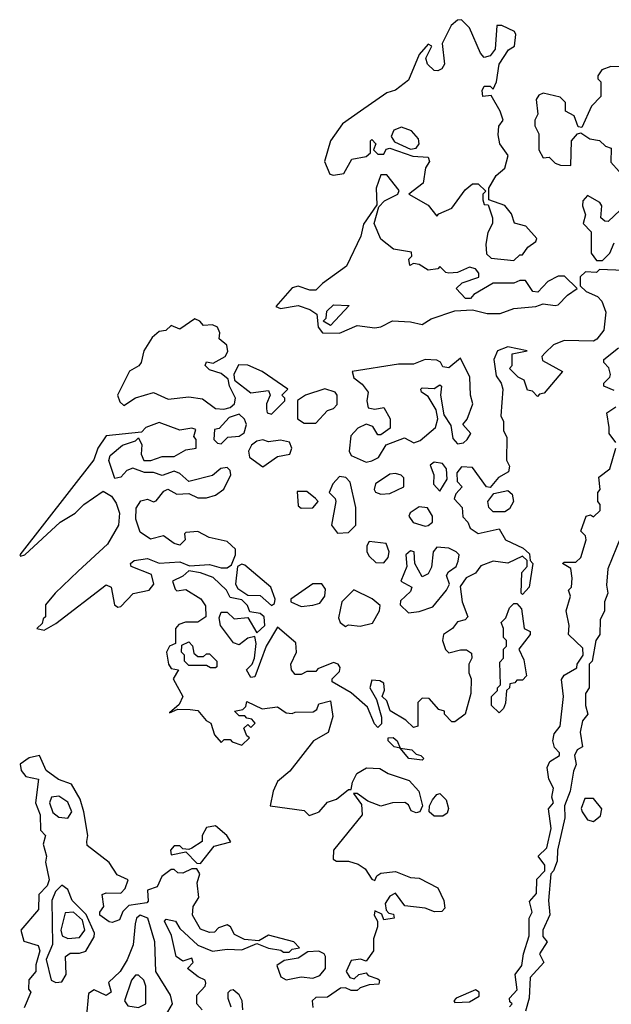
# Model space of a CAD drawing. Extents: x 2889633 to 3052318, y 540750 to 918690.
# Tile 89 of 256: x 3041242 to 3043245, y 604564 to 607895. Entities that reach past the tile are written whole.
import ezdxf

# ---------------------------------------------------------------- set-up
doc = ezdxf.new("R2010")
doc.units = 0

msp = doc.modelspace()

# ---------------------------------------------------------------- linework, layer by layer
at = {"layer": '0CON02XD'}
for points in [[(3042915, 607080), (3042935, 607100), (3042945, 607100), (3042962.5, 607125), (3042990, 607145), (3042992.5, 607155), (3042956.1, 607196.1), (3042917, 607207), (3042907.7, 607237.7), (3042885, 607266.7), (3042830, 607285), (3042830, 607325), (3042855, 607367.5), (3042885, 607392.5), (3042896.2, 607435), (3042867.5, 607475), (3042862, 607505), (3042864.3, 607535), (3042878.8, 607555), (3042869.4, 607585), (3042838.3, 607638.3), (3042810, 607635), (3042807.5, 607655), (3042815, 607670), (3042835, 607670), (3042845, 607660), (3042856.7, 607685), (3042865.8, 607744.2), (3042897, 607793), (3042917.5, 607805), (3042922.5, 607845), (3042917.5, 607855), (3042875, 607875.8), (3042857.5, 607875), (3042852.5, 607795), (3042835, 607772.5), (3042815, 607767.5), (3042802, 607782), (3042765, 607867.5), (3042737.5, 607895), (3042725, 607893.3), (3042703.3, 607875), (3042672.5, 607815), (3042680, 607745), (3042671.7, 607728.3), (3042658.3, 607721.7), (3042645, 607723.3), (3042622.5, 607745), (3042617.5, 607765), (3042637.5, 607805), (3042625, 607812.5), (3042595, 607776.7), (3042559.1, 607690.9), (3042515, 607656.2), (3042485, 607647.5), (3042396.7, 607585), (3042335, 607542.5), (3042294.3, 607485), (3042274.4, 607415), (3042292.5, 607372.5), (3042305, 607368.8), (3042340, 607375), (3042367, 607423), (3042415, 607432.5), (3042430, 607445), (3042430, 607485), (3042435, 607490), (3042447.5, 607475), (3042440, 607455), (3042455, 607440), (3042475, 607440), (3042483.6, 607456.4), (3042495, 607460), (3042572.9, 607432.9), (3042625, 607430), (3042630, 607415), (3042616.2, 607393.8), (3042608.3, 607341.7), (3042560, 607305), (3042625, 607267.5), (3042655, 607230), (3042661.7, 607238.3), (3042705, 607257.5), (3042750.7, 607319.3), (3042775, 607340), (3042795, 607340), (3042820, 607315), (3042810, 607305), (3042810, 607285), (3042815, 607270), (3042828.3, 607268.3), (3042842.5, 607225), (3042842.5, 607205), (3042827.5, 607175), (3042820, 607135), (3042823, 607103), (3042838.3, 607088.3), (3042915, 607080)], [(3043280, 607735), (3043243.9, 607736.1), (3043212.5, 607725), (3043200, 607705), (3043200, 607695), (3043210, 607685), (3043210, 607635), (3043177.7, 607602.3), (3043145, 607530), (3043133, 607533), (3043119.5, 607569.6), (3043090, 607585), (3043090, 607615), (3043072.5, 607632.5), (3043015, 607646.5), (3043000, 607640), (3042990.9, 607625), (3042996.7, 607575), (3042986.7, 607555), (3042986.4, 607536.4), (3042999.3, 607509.3), (3043000, 607455), (3043015, 607427.5), (3043035, 607430), (3043055, 607410), (3043073, 607403), (3043108.3, 607401.7), (3043110, 607485), (3043130.7, 607509.3), (3043141.7, 607511.7), (3043172.3, 607492.3), (3043205, 607486.7), (3043225, 607467.5), (3043245, 607460), (3043243.3, 607413.3), (3043271.7, 607381.7)], [(3042565, 607457.5), (3042585, 607460), (3042594.4, 607475), (3042592.4, 607492.4), (3042568.8, 607518.8), (3042535, 607531.9), (3042508.7, 607521.3), (3042499.7, 607499.7), (3042511.3, 607481.3), (3042565, 607457.5)], [(3042325, 606834.2), (3042385, 606860), (3042445, 606852.9), (3042465, 606856.2), (3042505, 606876.2), (3042565, 606873.1), (3042605, 606863.8), (3042635, 606882.9), (3042715, 606910), (3042775, 606913.8), (3042825, 606900.5), (3042868.6, 606901.4), (3042915, 606918), (3042990, 606925), (3043015, 606933.8), (3043055, 606927.5), (3043065, 606930), (3043096.9, 606963.1), (3043130, 606985), (3043087, 607027), (3043065, 607027.5), (3043030.7, 607009.3), (3042996.4, 606973.6), (3042980, 606975), (3042955, 607012.5), (3042935, 607012.5), (3042915, 607003.8), (3042845, 607003.3), (3042780, 606965), (3042768.3, 606951.7), (3042751.7, 606951.7), (3042720, 606985), (3042740, 607005), (3042796.4, 607023.6), (3042797, 607037), (3042785, 607052.5), (3042765, 607057.5), (3042725, 607040), (3042695, 607037.5), (3042685, 607040), (3042665, 607060), (3042657.5, 607052.5), (3042625, 607047.5), (3042595, 607066.7), (3042575, 607070), (3042563, 607063), (3042560, 607085), (3042570, 607095), (3042568.3, 607108.3), (3042508.3, 607118.3), (3042465, 607152.5), (3042442.5, 607205), (3042458.3, 607261.7), (3042477.5, 607282.5), (3042522.5, 607305), (3042527, 607317), (3042485, 607370), (3042465, 607370), (3042448.8, 607325), (3042451.7, 607268.3), (3042406.4, 607203.6), (3042397.7, 607162.3), (3042349.3, 607060.7), (3042267, 607003), (3042245, 606980), (3042225, 606980), (3042185, 606993.3), (3042165, 606987.5), (3042110, 606925), (3042125, 606917.5), (3042185, 606928), (3042224.1, 606914.1), (3042248.3, 606898.3), (3042252.5, 606855), (3042267.5, 606835), (3042325, 606834.2)], [(3043295, 607270), (3043235, 607212.5), (3043223, 607213), (3043210, 607225), (3043212.5, 607265), (3043206.1, 607276.1), (3043165, 607300), (3043148.3, 607281.7), (3043147.5, 607265), (3043157.5, 607235), (3043150, 607205), (3043177, 607177), (3043177.5, 607105), (3043195, 607080), (3043215, 607080), (3043240, 607105), (3043255, 607140)], [(3043287, 607047), (3043205, 607050), (3043195, 607040), (3043158.3, 607041.7), (3043140, 607025), (3043140, 606995), (3043160, 606975), (3043198.8, 606958.8), (3043212.9, 606942.9), (3043226.2, 606905), (3043220, 606845), (3043196.4, 606813.6), (3043185, 606807.5), (3043085, 606810), (3043050, 606795), (3043021.7, 606768.3), (3043010, 606755), (3043011.7, 606741.7), (3043080, 606705), (3043018.3, 606631.7), (3043001.7, 606628.3), (3042995, 606620), (3042978.3, 606638.3), (3042961.7, 606641.7), (3042950, 606675), (3042930, 606685), (3042900, 606715), (3042910, 606725), (3042910, 606765), (3042960, 606775), (3042895, 606788), (3042860, 606775), (3042847.5, 606745), (3042855, 606690), (3042872.5, 606665), (3042877.5, 606645), (3042871.2, 606555), (3042880, 606535), (3042880, 606505), (3042891.2, 606481.2), (3042890, 606405), (3042900, 606385), (3042896.7, 606365), (3042863.6, 606346.4), (3042835, 606312.5), (3042822.5, 606315), (3042775, 606380), (3042738.3, 606381.7), (3042721.7, 606361.7), (3042723, 606333), (3042740, 606315), (3042719.3, 606290.7), (3042713.6, 606273.6), (3042740, 606245), (3042743, 606213), (3042760, 606195), (3042767.5, 606175), (3042795, 606156.7), (3042865, 606172.5), (3042887.5, 606135), (3042947, 606107), (3042968.3, 606088.3), (3042970, 606065), (3042980, 606055), (3042966.7, 605975), (3042945, 605950), (3042940, 605955), (3042942.5, 606025), (3042960, 606045), (3042960, 606065), (3042945, 606080), (3042895, 606056.7), (3042845, 606063.3), (3042803, 606047), (3042785, 606022.5), (3042753.6, 606006.4), (3042733, 605977), (3042740, 605925), (3042760, 605875), (3042750, 605865), (3042725, 605857.5), (3042707.5, 605835), (3042677.5, 605815), (3042673.3, 605795), (3042684, 605764), (3042695, 605753.3), (3042735, 605763.3), (3042755, 605762.5), (3042771.7, 605751.7), (3042772.5, 605735), (3042762.5, 605715), (3042763.3, 605685), (3042771.2, 605665), (3042770, 605615), (3042750, 605545), (3042715, 605520), (3042705, 605520), (3042680, 605545), (3042680, 605555), (3042661.7, 605561.7), (3042628.3, 605598.3), (3042605, 605600), (3042590, 605585), (3042590, 605505), (3042575, 605500), (3042550, 605525), (3042497, 605557), (3042485, 605590), (3042470, 605605), (3042477, 605627), (3042475, 605650), (3042461.7, 605658.3), (3042435, 605660), (3042427.5, 605635), (3042450, 605595), (3042467.5, 605535), (3042467, 605513), (3042455, 605500), (3042443, 605513), (3042419.3, 605569.3), (3042365, 605617.5), (3042300, 605655), (3042300, 605665), (3042310, 605675), (3042325, 605690), (3042327, 605703), (3042320, 605715), (3042305, 605720), (3042251.7, 605698.3), (3042245, 605690), (3042215, 605690), (3042195, 605680), (3042175, 605680), (3042162.5, 605695), (3042160, 605715), (3042180, 605755), (3042177, 605787), (3042115, 605840), (3042076.7, 605775), (3042038.3, 605671.7), (3042025, 605670), (3042010, 605695), (3042030, 605715), (3042037.5, 605735), (3042042.5, 605785), (3042038.3, 605808.3), (3042015, 605802.5), (3041985, 605780), (3041966.4, 605786.4), (3041922.5, 605845), (3041918.3, 605871.7), (3041925, 605890), (3041945, 605890), (3041968.3, 605868.3), (3042015, 605872.5), (3042045, 605820), (3042072.5, 605845), (3042070, 605875), (3042056.2, 605886.2), (3042021.7, 605891.7), (3042013.6, 605913.6), (3041995, 605932.5), (3041955, 605940), (3041942.5, 605965), (3041898, 606008), (3041855, 606023.8), (3041815, 606030), (3041795, 606012.5), (3041760, 605995), (3041768.3, 605968.3), (3041775, 605962.5), (3041805, 605966.7), (3041855.8, 605935.8), (3041871.7, 605911.7), (3041872.5, 605875), (3041845, 605856.7), (3041803.8, 605856.2), (3041781.7, 605848.3), (3041770, 605835), (3041770, 605785), (3041750, 605775), (3041740, 605755), (3041746.7, 605715), (3041755, 605700), (3041780, 605695), (3041762.5, 605665), (3041794.2, 605605), (3041782, 605578), (3041750, 605550), (3041777.5, 605562.5), (3041819.3, 605560.7), (3041845, 605557.5), (3041873.6, 605523.6), (3041890, 605515), (3041902.5, 605475), (3041925, 605450), (3041935, 605460), (3041955, 605460), (3041961.7, 605451.7), (3041995, 605440), (3042020, 605465), (3042011.7, 605471.7), (3042001.7, 605498.3), (3042015, 605510), (3042025, 605500), (3042040, 605515), (3042028.3, 605528.3), (3042011.7, 605531.7), (3042005, 605540), (3041985, 605540), (3041970, 605555), (3041998.3, 605561.7), (3042008.3, 605571.7), (3042011.7, 605588.3), (3042063, 605563), (3042115, 605570), (3042145, 605550), (3042165, 605547.5), (3042175, 605552.5), (3042236.4, 605553.6), (3042248.3, 605561.7), (3042255, 605580), (3042295, 605590), (3042303, 605537), (3042286.2, 605483.8), (3042237.5, 605455), (3042157.5, 605352.5), (3042115, 605317.5), (3042100, 605285), (3042090, 605235), (3042205, 605220), (3042222.5, 605202.5), (3042245, 605210), (3042256.2, 605215), (3042285, 605247.5), (3042315, 605257.5), (3042355, 605290), (3042365, 605290), (3042368.8, 605315), (3042383.3, 605345), (3042416.4, 605363.6), (3042461.7, 605361.7), (3042490, 605345), (3042560.7, 605320.7), (3042593.3, 605285), (3042606.2, 605235), (3042597.5, 605215), (3042585, 605211.2), (3042568, 605218), (3042558.3, 605238.3), (3042546.1, 605246.1), (3042505, 605245.8), (3042465, 605234.4), (3042420.8, 605250.8), (3042385, 605277.5), (3042372.5, 605277.5), (3042399.5, 605239.6), (3042401.4, 605205), (3042304.2, 605085.8), (3042303.8, 605055), (3042315, 605048), (3042355, 605047.5), (3042387.8, 605037.8), (3042412.1, 605022.1), (3042435, 604987.5), (3042445, 604982.5), (3042451.7, 604998.3), (3042465, 605007.5), (3042515, 605013.3), (3042565, 604992.5), (3042595, 604990), (3042657.7, 604957.7), (3042678.6, 604915), (3042681.2, 604888.8), (3042671.7, 604878.3), (3042646.2, 604876.2), (3042615, 604888.8), (3042546.7, 604896.7), (3042515, 604940), (3042495, 604930), (3042480, 604905), (3042482.5, 604882.5), (3042491.7, 604871.7), (3042508.3, 604868.3), (3042510, 604855), (3042475, 604850), (3042468.3, 604868.3), (3042445, 604880), (3042442, 604865), (3042453.3, 604845), (3042453.6, 604826.4), (3042440, 604785), (3042440, 604745), (3042415, 604710), (3042396.7, 604716.7), (3042365, 604712.5), (3042347.5, 604675), (3042360, 604655), (3042375, 604650), (3042390, 604665), (3042415, 604670), (3042421.7, 604661.7), (3042455, 604650), (3042460, 604645), (3042458.3, 604631.7), (3042425, 604630), (3042395, 604620), (3042385, 604610), (3042365, 604610), (3042345, 604620), (3042328.3, 604618.3), (3042285, 604587.5), (3042245, 604586.7), (3042232.5, 604575), (3042235, 604552.5)], [(3042295, 606860), (3042270, 606875), (3042280, 606885), (3042281.7, 606908.3), (3042305, 606930), (3042358.3, 606928.3), (3042295, 606860)], [(3041933, 606577), (3041955, 606582.5), (3041970, 606595), (3041973.3, 606615), (3041952.5, 606655), (3041948.3, 606678.3), (3041925, 606697.5), (3041885, 606710), (3041870, 606725), (3041875, 606737.5), (3041897, 606733), (3041937.5, 606755), (3041947.3, 606772.7), (3041943.6, 606793.6), (3041917.5, 606815), (3041920, 606835), (3041912.5, 606855), (3041895, 606862.5), (3041865, 606860), (3041852.5, 606875), (3041835, 606882.5), (3041785, 606847.5), (3041755, 606860), (3041737, 606843), (3041715, 606840), (3041690.7, 606819.3), (3041663.3, 606775), (3041653.3, 606735), (3041645.8, 606724.2), (3041614.2, 606705.8), (3041573.8, 606625), (3041581.7, 606601.7), (3041595, 606590), (3041634, 606616), (3041695, 606633.3), (3041745, 606611.2), (3041815, 606618.8), (3041861.7, 606611.7), (3041905, 606580), (3041933, 606577)], [(3043255, 606640), (3043220, 606655), (3043220, 606665), (3043240, 606685), (3043242.5, 606695), (3043237, 606717), (3043220, 606735), (3043220, 606745), (3043270, 606785)], [(3042095, 606560), (3042140, 606605), (3042140, 606615), (3042130, 606625), (3042150, 606645), (3042063.3, 606705), (3042015, 606725.7), (3041982.7, 606727.3), (3041967.5, 606695), (3041970, 606675), (3042025, 606632.5), (3042085, 606640), (3042090, 606625), (3042077.5, 606595), (3042078.3, 606578.3), (3042080, 606565), (3042095, 606560)], [(3042415, 606397.5), (3042435, 606402.5), (3042456.7, 606413.3), (3042483, 606457), (3042545, 606480), (3042577, 606463), (3042598.3, 606471.7), (3042650, 606515), (3042657.5, 606545), (3042652.5, 606575), (3042625, 606620), (3042602.5, 606635), (3042600, 606645), (3042605, 606650), (3042645, 606647.5), (3042665, 606660), (3042670, 606655), (3042667.5, 606625), (3042678.3, 606558.3), (3042701.7, 606521.7), (3042708.3, 606478.3), (3042725, 606460), (3042745, 606463.3), (3042757.5, 606475), (3042770, 606495), (3042742.5, 606525), (3042757, 606543), (3042776.7, 606595), (3042768, 606625), (3042766.7, 606685), (3042735, 606750), (3042695, 606717.5), (3042675, 606720), (3042666.4, 606736.4), (3042655, 606743.3), (3042615, 606745.7), (3042575, 606730), (3042525, 606730), (3042367.5, 606705), (3042373.6, 606683.6), (3042401.7, 606661.7), (3042422.5, 606635), (3042417.5, 606605), (3042421.7, 606581.7), (3042445, 606577.5), (3042475, 606582.5), (3042496.7, 606545), (3042497, 606513), (3042465, 606490), (3042455, 606490), (3042438.3, 606518.3), (3042415, 606526.7), (3042387, 606513), (3042363, 606487), (3042357.5, 606435), (3042365, 606420), (3042415, 606397.5)], [(3042245, 606530), (3042285, 606572.5), (3042305, 606580), (3042317, 606593), (3042317.5, 606625), (3042310, 606635), (3042275, 606646.2), (3042210, 606625), (3042183, 606607), (3042182.5, 606545), (3042205, 606530), (3042245, 606530)], [(3041925, 606460), (3041947.5, 606482.5), (3041985, 606486), (3042002.3, 606497.7), (3042010, 606525), (3042003, 606543), (3041985, 606560), (3041951.2, 606548.8), (3041918.3, 606511.7), (3041901.7, 606508.3), (3041900, 606475), (3041911.7, 606461.7), (3041925, 606460)], [(3043260, 606465), (3043237.5, 606495), (3043237.5, 606515), (3043230, 606565), (3043260, 606585)], [(3041325, 605830), (3041365, 605852.5), (3041535, 605982.5), (3041552.5, 605975), (3041563.3, 605915), (3041575, 605907.5), (3041585, 605910), (3041626.6, 605953.4), (3041681.2, 605965), (3041696.7, 605985), (3041688.3, 606018.3), (3041620, 606045), (3041617.5, 606055), (3041630, 606065), (3041675, 606072.5), (3041715, 606055.8), (3041785, 606061.2), (3041817, 606047), (3041885, 606051.2), (3041925, 606040), (3041945, 606040), (3041959.3, 606050.7), (3041973.3, 606085), (3041973.3, 606103.3), (3041945, 606130), (3041883.6, 606143.6), (3041845, 606163.3), (3041805, 606160), (3041800, 606155), (3041802.5, 606135), (3041785, 606117.5), (3041765, 606123.3), (3041729.3, 606149.3), (3041685, 606137.5), (3041650.6, 606160.6), (3041635.7, 606205), (3041637.3, 606242.7), (3041652.3, 606267.7), (3041675, 606273.3), (3041695, 606263.3), (3041705, 606266.7), (3041730.5, 606299.6), (3041743.6, 606306.4), (3041775, 606290), (3041815, 606292.5), (3041845, 606277.5), (3041875, 606277.5), (3041905, 606286.7), (3041933.6, 606306.4), (3041957.5, 606355), (3041955, 606370), (3041945, 606380), (3041923, 606377), (3041895, 606352.5), (3041815, 606332.5), (3041785, 606360), (3041765, 606367.5), (3041725, 606352.5), (3041695, 606362.5), (3041665, 606362.5), (3041625, 606377.5), (3041605, 606370), (3041585, 606347.5), (3041565, 606342.5), (3041543.9, 606403.9), (3041549.3, 606420.7), (3041590, 606455), (3041635, 606470), (3041645, 606480), (3041656.4, 606456.4), (3041653.3, 606425), (3041663.3, 606403.3), (3041686.4, 606403.6), (3041725, 606416.7), (3041765, 606416.7), (3041805, 606440), (3041840, 606445), (3041840, 606475), (3041832.5, 606485), (3041838.3, 606508.3), (3041825, 606512.5), (3041785, 606506.7), (3041715, 606532.5), (3041670, 606515), (3041655, 606500), (3041535, 606486.7), (3041506.7, 606445), (3041493.6, 606406.4), (3041242.5, 606085), (3041245, 606080), (3041260, 606085), (3041380, 606195), (3041430, 606225), (3041460, 606255), (3041525, 606300), (3041553, 606283), (3041569.5, 606259.6), (3041580, 606225), (3041576.7, 606185), (3041539.5, 606120.4), (3041440.8, 606029.2), (3041362.5, 605955), (3041330, 605915), (3041330, 605875), (3041321.7, 605868.3), (3041318.3, 605851.7), (3041300, 605835), (3041325, 605830)], [(3042065, 606382.5), (3042115, 606417.5), (3042156.7, 606425), (3042163.8, 606445), (3042156, 606466), (3042125, 606472.5), (3042085, 606466.7), (3042065, 606473.8), (3042045, 606468.8), (3042027.5, 606455), (3042016.7, 606435), (3042020, 606415), (3042065, 606382.5)], [(3042900, 604555), (3042910, 604565), (3042901.7, 604571.7), (3042900, 604585), (3042927, 604613), (3042920, 604665), (3042942.5, 604695), (3042947.5, 604735), (3042967.5, 604795), (3042967.5, 604855), (3042977.5, 604875), (3042968.3, 604911.7), (3042991.7, 604938.3), (3042993, 604987), (3043020, 605015), (3043020, 605035), (3042997.5, 605065), (3043027, 605093), (3043041.7, 605158.3), (3043032.5, 605225), (3043050, 605245), (3043043.3, 605265), (3043050, 605295), (3043033.3, 605325), (3043027.5, 605365), (3043037.5, 605385), (3043070, 605405), (3043070, 605415), (3043052.3, 605432.3), (3043046.7, 605455), (3043051.7, 605478.3), (3043072.5, 605505), (3043083.3, 605605), (3043077, 605663), (3043085, 605677.5), (3043128.3, 605701.7), (3043130, 605715), (3043150, 605745), (3043148.3, 605768.3), (3043100, 605815), (3043102.5, 605845), (3043092.5, 605895), (3043107.5, 605945), (3043100, 605965), (3043110, 605975), (3043112.5, 606005), (3043108.3, 606038.3), (3043080, 606055), (3043085, 606060), (3043125, 606060), (3043142.5, 606075), (3043160, 606135), (3043158.3, 606148.3), (3043142.5, 606165), (3043160, 606215), (3043175, 606220), (3043185, 606212.5), (3043207.5, 606235), (3043207.5, 606255), (3043200, 606265), (3043200, 606295), (3043207.5, 606305), (3043202.5, 606347.5), (3043240, 606375), (3043260, 606445)], [(3042665, 606300), (3042689.3, 606340.7), (3042687.5, 606375), (3042673.6, 606393.6), (3042645, 606397.5), (3042632.5, 606387.5), (3042644, 606355), (3042643.6, 606323.6), (3042665, 606300)], [(3042465, 606290), (3042495, 606292.5), (3042542.5, 606315), (3042542.5, 606345), (3042533.6, 606353.6), (3042515, 606360), (3042495, 606357.5), (3042446.7, 606325), (3042442.5, 606305), (3042447, 606297), (3042465, 606290)], [(3042318.3, 606158.3), (3042355, 606160), (3042380, 606185), (3042380, 606245), (3042360.7, 606330.7), (3042346.1, 606346.1), (3042325, 606350), (3042302.5, 606325), (3042290, 606295), (3042310, 606275), (3042312.5, 606265), (3042297.5, 606185), (3042318.3, 606158.3)], [(3042195, 606242.5), (3042235, 606243.3), (3042252.5, 606265), (3042243.3, 606275), (3042215, 606298.8), (3042181.7, 606298.3), (3042185, 606250), (3042195, 606242.5)], [(3042885, 606230), (3042845, 606230), (3042830, 606245), (3042827.5, 606265), (3042848, 606292), (3042895, 606302), (3042910, 606290), (3042914.2, 606265), (3042900, 606240), (3042885, 606230)], [(3042615, 606181.2), (3042625, 606183.3), (3042640, 606195), (3042640, 606215), (3042623.3, 606243.3), (3042595, 606246.7), (3042563.9, 606226.1), (3042560, 606215), (3042574.2, 606194.2), (3042615, 606181.2)], [(3042475, 606057.5), (3042490, 606075), (3042493.3, 606095), (3042483, 606123), (3042425, 606130), (3042417.5, 606115), (3042417.5, 606095), (3042425, 606080), (3042448.3, 606058.3), (3042475, 606057.5)], [(3043277.5, 606145), (3043233, 606037), (3043228.3, 605981.7)], [(3042558.3, 605888.3), (3042595, 605893.3), (3042641.2, 605908.8), (3042687.5, 605965), (3042697.5, 605985), (3042687.5, 606015), (3042693.6, 606026.4), (3042720, 606045), (3042727, 606063), (3042730, 606085), (3042720, 606095), (3042695, 606106.7), (3042655, 606110), (3042642.5, 606095), (3042637, 606043), (3042625, 606020), (3042605, 606010), (3042580, 606055), (3042577.5, 606095), (3042565, 606097.5), (3042550, 606085), (3042552.5, 606045), (3042532.5, 605995), (3042570, 605975), (3042565, 605960), (3042531.7, 605928.3), (3042530, 605915), (3042558.3, 605888.3)], [(3042095, 605912.5), (3042105, 605920), (3042107.5, 605935), (3042092.5, 605975), (3042005, 606050), (3041995, 606052.5), (3041980, 606045), (3041972.5, 605985), (3041980.7, 605970.7), (3042015, 605947.5), (3042057, 605947), (3042095, 605912.5)], [(3042195, 605910), (3042235, 605913.8), (3042258.8, 605921.2), (3042275.9, 605944.1), (3042278, 605968), (3042265, 605986.7), (3042235, 605986.7), (3042160, 605935), (3042160, 605925), (3042195, 605910)], [(3042345, 605842.5), (3042355, 605847.5), (3042395, 605843.3), (3042436.4, 605853.6), (3042460, 605895), (3042463, 605913), (3042436.1, 605936.1), (3042373.6, 605966.4), (3042332.5, 605925), (3042321.7, 605871.7), (3042327.5, 605855), (3042345, 605842.5)], [(3043228.3, 605981.7), (3043233.3, 605955), (3043222.5, 605925), (3043222.5, 605895), (3043207.5, 605865), (3043206.7, 605815), (3043192.5, 605795), (3043180, 605725), (3043170, 605715), (3043170, 605635), (3043157.5, 605615), (3043157.5, 605575), (3043166.2, 605545), (3043147.5, 605522.5), (3043140, 605485), (3043147.5, 605435), (3043130, 605425), (3043120, 605405), (3043126.7, 605375), (3043117, 605353), (3043106, 605285), (3043086.7, 605235), (3043087.5, 605195), (3043062.5, 605085), (3043061.7, 605048.3), (3043050, 605015), (3043040, 605005), (3043032.5, 604915), (3043037, 604867), (3043013.3, 604815), (3043013.6, 604793.6), (3043027.5, 604775), (3043002.5, 604735), (3043016.7, 604705), (3042970, 604655), (3042966.7, 604585), (3042955, 604540)], [(3042865, 605550), (3042840, 605575), (3042840, 605605), (3042860, 605625), (3042860, 605635), (3042870, 605645), (3042868.3, 605721.7), (3042880, 605735), (3042880, 605765), (3042890, 605775), (3042890, 605795), (3042880, 605805), (3042880, 605835), (3042872.5, 605855), (3042888.3, 605871.7), (3042900, 605905), (3042915, 605920), (3042925, 605920), (3042941.7, 605901.7), (3042950, 605835), (3042970, 605825), (3042970, 605815), (3042932.5, 605765), (3042949.3, 605729.3), (3042957.5, 605675), (3042945, 605660), (3042925, 605660), (3042918.3, 605651.7), (3042901.7, 605648.3), (3042900, 605635), (3042890, 605625), (3042887, 605583), (3042880, 605565), (3042865, 605550)], [(3041888.3, 605701.7), (3041875, 605710), (3041815, 605710), (3041800, 605725), (3041800, 605745), (3041790, 605755), (3041791.7, 605778.3), (3041815, 605790), (3041827, 605777), (3041831.7, 605751.7), (3041845, 605740), (3041865, 605740), (3041875, 605750), (3041885, 605750), (3041910, 605725), (3041910, 605705), (3041905, 605702.5), (3041888.3, 605701.7)], [(3042605, 605390), (3042560, 605395), (3042530, 605430), (3042510, 605435), (3042490, 605455), (3042490, 605465), (3042507, 605467), (3042520, 605455), (3042530, 605430), (3042570, 605425), (3042585, 605410), (3042600, 605405), (3042610, 605395), (3042605, 605390)], [(3041860, 604545), (3041842.5, 604565), (3041842.5, 604595), (3041870, 604625), (3041872.5, 604635), (3041870, 604645), (3041846.7, 604656.7), (3041810, 604685), (3041830, 604705), (3041825, 604720), (3041795, 604710), (3041772.5, 604725), (3041756.4, 604796.4), (3041732.5, 604845), (3041738.3, 604851.7), (3041770, 604845), (3041785, 604820), (3041845, 604763.3), (3041895, 604743.3), (3041945, 604750), (3041995, 604747.5), (3042045, 604770), (3042085, 604753.3), (3042127, 604747), (3042135, 604740), (3042155, 604740), (3042165, 604750), (3042190, 604755), (3042170, 604775), (3042085, 604797.5), (3042051.7, 604778.3), (3042003, 604783), (3041970, 604800), (3041956.4, 604826.4), (3041945, 604832.5), (3041915, 604822.5), (3041902.5, 604807.5), (3041885, 604806.7), (3041855, 604817.5), (3041827.5, 604865), (3041830, 604895), (3041848.8, 604925), (3041843.3, 604975), (3041852.5, 605005), (3041841.7, 605021.7), (3041825, 605022.5), (3041795, 605007.5), (3041778.3, 605008.3), (3041765, 605020), (3041755, 605020), (3041723.6, 604996.4), (3041708.3, 604961.7), (3041675, 604950), (3041677.5, 604912.5), (3041673, 604907), (3041612.3, 604897.7), (3041591.7, 604878.3), (3041580, 604850), (3041555, 604840), (3041545, 604842.5), (3041513.3, 604865), (3041513.3, 604875), (3041527.5, 604895), (3041521.2, 604935), (3041535, 604941.2), (3041585, 604940), (3041600, 604955), (3041610, 604985), (3041572.3, 605002.3), (3041545, 605043.3), (3041471.2, 605101.2), (3041470, 605115), (3041473.3, 605135), (3041460, 605215), (3041447.7, 605257.7), (3041418, 605308), (3041374.4, 605324.4), (3041332.5, 605355), (3041310, 605405), (3041275, 605397.5), (3041243.8, 605376.2), (3041248, 605355), (3041263.3, 605335), (3041306.7, 605325), (3041296, 605245), (3041312, 605205), (3041313, 605153), (3041330, 605135), (3041322.5, 605105), (3041333.3, 605065), (3041330, 605045), (3041342, 604985), (3041336, 604965), (3041307.5, 604935), (3041306.7, 604885), (3041246.7, 604815), (3041257, 604777), (3041305, 604762.5), (3041311.2, 604745), (3041297, 604697), (3041297.5, 604675), (3041273, 604647), (3041272.5, 604615), (3041280, 604605), (3041257.7, 604552.3)], [(3041405, 605193.8), (3041418.8, 605215), (3041405, 605247.5), (3041375, 605267.5), (3041350, 605265), (3041343.3, 605245), (3041355, 605212.5), (3041375, 605196.7), (3041405, 605193.8)], [(3042675, 605200.8), (3042645, 605200.8), (3042628.8, 605215), (3042630, 605235), (3042640, 605255), (3042655, 605273.3), (3042665, 605276.7), (3042685.7, 605255.7), (3042694.1, 605225.9), (3042689.4, 605210.6), (3042675, 605200.8)], [(3043185, 605182.5), (3043208.3, 605201.7), (3043212.5, 605225), (3043185, 605260), (3043155, 605260), (3043143.6, 605226.4), (3043146.7, 605215), (3043165, 605187.5), (3043185, 605182.5)], [(3041855, 605040), (3041901.2, 605098.8), (3041957, 605113), (3041943.3, 605135), (3041905, 605167.5), (3041875, 605162.5), (3041860, 605135), (3041860, 605115), (3041825, 605092.5), (3041815, 605087.5), (3041795, 605090), (3041785, 605100), (3041765, 605100), (3041752.5, 605085), (3041755, 605070), (3041805, 605080), (3041841.7, 605041.7), (3041855, 605040)], [(3041365, 604638), (3041385, 604640), (3041400, 604665), (3041397.5, 604725), (3041413.6, 604736.4), (3041445, 604736.7), (3041466, 604744), (3041495, 604792.5), (3041496.2, 604805), (3041467.2, 604867.2), (3041420, 604915), (3041405, 604952.5), (3041385, 604966.7), (3041363.8, 604945), (3041350.8, 604915), (3041353.9, 604766.1), (3041332.2, 604715), (3041348.8, 604645), (3041365, 604638)], [(3041405, 604786), (3041445, 604790), (3041462.5, 604815), (3041455, 604848), (3041425, 604875.8), (3041396.4, 604873.6), (3041381.4, 604815), (3041385.9, 604795.9), (3041405, 604786)], [(3041728.3, 604511.7), (3041760, 604565), (3041752.5, 604595), (3041703.3, 604675), (3041700, 604775), (3041676.7, 604855), (3041650, 604865), (3041637.5, 604855), (3041633.9, 604836.1), (3041626.2, 604765), (3041605.9, 604714.1), (3041582.5, 604675), (3041543, 604637), (3041552.5, 604605), (3041535, 604593.3), (3041495, 604612.5), (3041475, 604600), (3041467.5, 604515)], [(3042145, 604646.7), (3042195, 604656.7), (3042235, 604652.5), (3042258.8, 604661.2), (3042277.5, 604685), (3042277.5, 604725), (3042273.3, 604735), (3042255, 604744), (3042218.3, 604741.7), (3042185, 604720), (3042138.3, 604711.7), (3042112.5, 604695), (3042126.7, 604656.7), (3042145, 604646.7)], [(3041645, 604553.3), (3041670, 604565), (3041670, 604625), (3041662.5, 604645), (3041645, 604662.5), (3041635, 604662.5), (3041621.2, 604645), (3041597.5, 604575), (3041608.3, 604558.3), (3041645, 604553.3)], [(3041997.5, 604545), (3041996, 604575), (3041985, 604596.2), (3041965, 604612.5), (3041955, 604610), (3041947.5, 604602.5), (3041946.7, 604585), (3041956.7, 604555)], [(3042715, 604570), (3042765, 604572.5), (3042798.3, 604591.7), (3042797.5, 604605), (3042785, 604612.5), (3042720, 604585), (3042712.5, 604575), (3042715, 604570)]]:
    msp.add_lwpolyline(points, dxfattribs=at)

doc.saveas('drawing.dxf')
